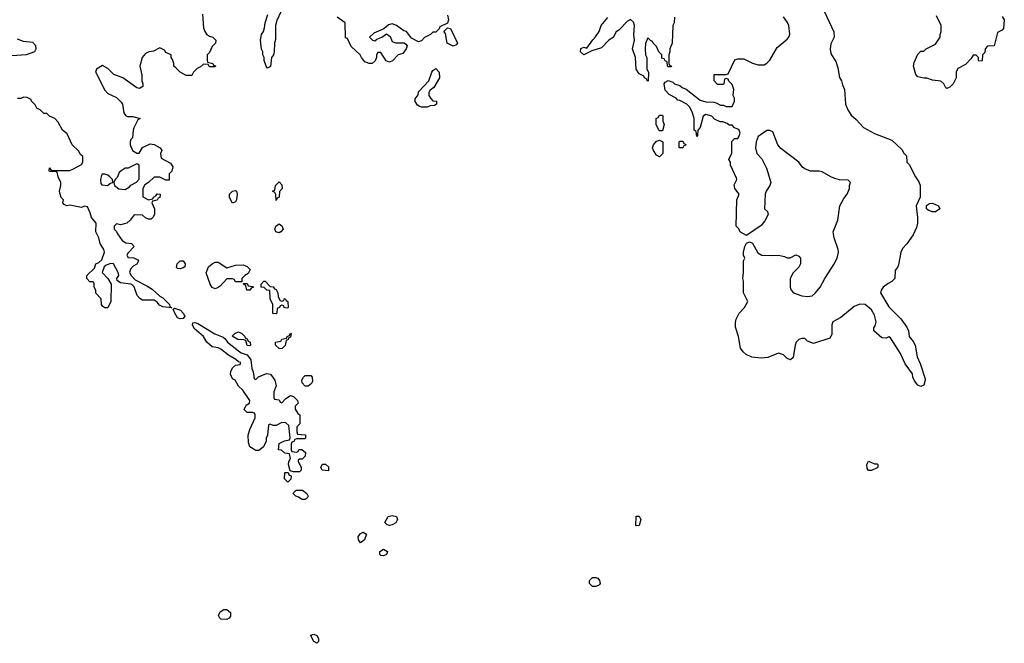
# Model space of a CAD drawing. Header units: inches. Extents: x 2396598 to 2566999, y 262085 to 451979.
# Tile 244 of 256: x 2522664 to 2529445, y 373198 to 377491. Entities that reach past the tile are written whole.
import ezdxf

# ---------------------------------------------------------------- set-up
doc = ezdxf.new("R2010")
doc.units = ezdxf.units.IN
doc.header["$MEASUREMENT"] = 0
doc.layers.add('C5327', color=7, linetype='Continuous')

msp = doc.modelspace()

# ---------------------------------------------------------------- linework, layer by layer
at = {"layer": 'C5327', "color": 5, "elevation": 40}
for points in [[(2524464.7, 377550), (2524435.3, 377484.7), (2524426, 377450), (2524425.4, 377354.6), (2524418, 377330), (2524416, 377270), (2524411, 377250), (2524398, 377230), (2524390.7, 377169.3), (2524370, 377158), (2524362, 377170), (2524348.7, 377210), (2524348, 377230), (2524338, 377250), (2524338, 377270), (2524328.9, 377288.9), (2524322, 377350), (2524328.7, 377390), (2524342, 377410), (2524350, 377434), (2524355.3, 377470), (2524373.6, 377526.4)], [(2528203, 377550), (2528271.6, 377408.4), (2528272, 377370), (2528250, 377326), (2528244.9, 377290), (2528247.3, 377270), (2528254, 377250), (2528283.8, 377203.8), (2528298.6, 377158.5), (2528310, 377092), (2528323, 377070), (2528330, 377042), (2528344.9, 377010), (2528350.5, 376910), (2528366.4, 376870), (2528390, 376834.8), (2528424.9, 376804.9), (2528476, 376750), (2528550, 376708), (2528670, 376661), (2528738, 376598), (2528751.6, 376571.6), (2528770, 376554), (2528774, 376510), (2528790, 376494), (2528832, 376410), (2528855.3, 376375.3), (2528864.7, 376350), (2528866, 376270), (2528838, 376210), (2528846.8, 376130), (2528846.8, 376090), (2528839.8, 376060.2), (2528816, 376010), (2528772.8, 375947.2), (2528744.5, 375915.5), (2528731.3, 375890), (2528716.9, 375803.1), (2528710, 375786), (2528692.7, 375767.3), (2528690.9, 375709.1), (2528670.9, 375689.1), (2528644.5, 375675.5), (2528611.3, 375650), (2528596, 375630), (2528591, 375610), (2528650, 375514), (2528732.1, 375432.1), (2528773.7, 375373.7), (2528784.4, 375350), (2528788.7, 375310), (2528816.7, 375276.7), (2528830.3, 375250.3), (2528843.8, 375170), (2528865.1, 375125.1), (2528899.3, 375019.3), (2528900.5, 375010), (2528890, 374975.3), (2528870, 374965.2), (2528850, 374976), (2528826, 375006), (2528814.5, 375030), (2528813.3, 375053.3), (2528761.3, 375121.3), (2528730, 375194), (2528660.4, 375300.4), (2528650, 375308), (2528630, 375298), (2528600.4, 375300.4), (2528546, 375350), (2528546, 375370), (2528556.4, 375383.6), (2528562, 375410), (2528550, 375458), (2528530, 375492.7), (2528486, 375530), (2528450, 375532.3), (2528410, 375517.2), (2528319.8, 375440.2), (2528264.7, 375410), (2528256, 375390), (2528256.9, 375323.1), (2528242, 375298), (2528130, 375262), (2528090, 375278), (2528070, 375295.3), (2528050, 375295.3), (2528030, 375288.7), (2528011.3, 375270), (2528004.7, 375250), (2527990, 375166), (2527971.3, 375148.7), (2527950, 375158), (2527923.1, 375183.1), (2527890, 375195.3), (2527815.3, 375164.7), (2527770, 375161.2), (2527707, 375167), (2527666.3, 375186.3), (2527645.6, 375205.6), (2527628.7, 375230), (2527614, 375310), (2527593.2, 375373.2), (2527592.9, 375407.1), (2527599, 375430), (2527619, 375470), (2527655.3, 375510), (2527678, 375550), (2527648.7, 375610), (2527648.7, 375690), (2527644, 375710), (2527648.7, 375750), (2527648, 375830), (2527658, 375850), (2527648.9, 375868.9), (2527648, 375890), (2527658, 375930), (2527668.4, 375951.6), (2527690, 375962), (2527710, 375952), (2527746.8, 375886.8), (2527774, 375870), (2527850, 375866.8), (2527890, 375870.8), (2527930, 375861), (2527950, 375851.3), (2527970, 375852), (2528010, 375871.3), (2528030, 375862), (2528042, 375850), (2528042, 375810), (2528030, 375788), (2527990.7, 375749.3), (2527971, 375710), (2527971, 375650), (2527976, 375630), (2527992, 375610), (2528050.6, 375590.6), (2528090, 375585.5), (2528122, 375590), (2528145.2, 375610), (2528177.2, 375650), (2528209.5, 375710.5), (2528270, 375804.7), (2528292.7, 375850), (2528302.7, 375890), (2528301.2, 375910), (2528273.2, 375990), (2528266, 376030), (2528299.3, 376110), (2528312.7, 376210), (2528339.3, 376260.7), (2528362, 376290), (2528378, 376330), (2528378, 376350), (2528386, 376370), (2528370, 376386), (2528310, 376388), (2528278, 376398), (2528250, 376409), (2528190, 376444), (2528170, 376449), (2528110, 376449), (2528070, 376464), (2528055.5, 376475.5), (2528029, 376510), (2527905.1, 376605.1), (2527885.2, 376630), (2527850, 376718), (2527830, 376728), (2527810, 376728), (2527750, 376688), (2527736, 376650), (2527731.3, 376610), (2527741, 376570), (2527773.7, 376533.7), (2527806.8, 376470), (2527836, 376370), (2527830.7, 376349.3), (2527804.7, 376310), (2527798, 376290), (2527794, 376190), (2527814, 376170), (2527818, 376150), (2527794.6, 376105.4), (2527770, 376073.2), (2527670, 376006), (2527628.9, 376028.9), (2527614.6, 376054.6), (2527598, 376070), (2527602, 376250), (2527618, 376290), (2527589.2, 376329.2), (2527584.7, 376355.3), (2527602, 376390), (2527600.4, 376400.4), (2527558, 376490), (2527558, 376510), (2527548.7, 376528.7), (2527567.3, 376572.7), (2527568.4, 376651.6), (2527587.3, 376672.7), (2527610, 376674), (2527616.4, 376683.6), (2527626, 376710), (2527618, 376730), (2527610, 376738), (2527587.3, 376747.3), (2527570, 376766), (2527550, 376766), (2527536.4, 376776.4), (2527507.3, 376787.3), (2527488.4, 376788.4), (2527450, 376806), (2527430, 376828), (2527390, 376838), (2527370, 376826), (2527351.1, 376748.9), (2527334, 376730), (2527332.7, 376692.7), (2527327.3, 376687.3), (2527322, 376722), (2527308.7, 376730), (2527308.7, 376810), (2527298, 376850), (2527278, 376890), (2527258, 376910), (2527210, 376934), (2527196.4, 376936.4), (2527186, 376950), (2527136.4, 376976.4), (2527110, 377006), (2527102, 377050), (2527110, 377062), (2527130, 377072), (2527162, 377062), (2527174, 377050), (2527210, 377038), (2527225.2, 377025.2), (2527253.4, 377013.4), (2527350, 376938), (2527390, 376924.7), (2527443.6, 376923.6), (2527459.6, 376919.6), (2527490, 376902), (2527510, 376902), (2527530, 376894), (2527570, 376894), (2527586, 376930), (2527586, 376950), (2527578, 376970), (2527582, 377010), (2527570, 377046), (2527547.3, 377067.3), (2527542, 377082), (2527530, 377086), (2527518, 377082), (2527514, 377050), (2527510, 377046), (2527470, 377046), (2527446, 377070), (2527447.3, 377112.7), (2527530, 377114), (2527542, 377118), (2527590, 377214), (2527610, 377222), (2527650, 377222), (2527711.1, 377191.1), (2527750, 377181), (2527790, 377181), (2527810, 377191), (2527830, 377211.3), (2527880.8, 377299.2), (2527950, 377356.4), (2527964.2, 377375.8), (2527967.9, 377392.1), (2527959.7, 377450), (2527950.8, 377470.8), (2527923.6, 377510)], [(2523922.8, 377530), (2523930, 377434), (2523938, 377410), (2523951, 377391), (2523970, 377378), (2523994, 377370), (2524014, 377350), (2524011.6, 377328.4), (2523990, 377306), (2523970, 377266), (2523954, 377250), (2523954, 377210), (2523958, 377198), (2523994, 377190), (2523998, 377178), (2524012.7, 377172.7), (2524010, 377166), (2523970, 377166), (2523962, 377182), (2523930, 377186), (2523910, 377166), (2523885.4, 377154.6), (2523862, 377130), (2523850, 377108), (2523810, 377106), (2523768.9, 377128.9), (2523740.4, 377160.4), (2523726, 377170), (2523726, 377190), (2523716.4, 377216.4), (2523706, 377230), (2523706, 377250), (2523670, 377266), (2523662, 377282), (2523630, 377298), (2523584.7, 377275.3), (2523554, 377270), (2523530, 377259), (2523506.8, 377230), (2523491.3, 377170), (2523504.7, 377110), (2523504.7, 377070), (2523511.3, 377050), (2523511.3, 377030), (2523490, 377018), (2523470, 377022), (2523375.3, 377090), (2523312.7, 377112.7), (2523270, 377155.3), (2523235.3, 377175.3), (2523192, 377150), (2523186.8, 377130), (2523190, 377122), (2523250, 377006), (2523270, 376982.8), (2523330, 376956), (2523363.5, 376923.5), (2523371.3, 376908.7), (2523382, 376850), (2523391.6, 376831.6), (2523405.4, 376825.4), (2523443.6, 376823.6), (2523494, 376810), (2523478, 376802), (2523450, 376746), (2523444.7, 376730), (2523442, 376678), (2523430, 376666), (2523424.7, 376650), (2523424.7, 376630), (2523442, 376590), (2523470, 376572), (2523487.3, 376572.7), (2523508.7, 376611.3), (2523563.1, 376636.9), (2523590, 376632), (2523632, 376610), (2523642, 376590), (2523634, 376570), (2523638, 376538), (2523703.6, 376503.6), (2523718, 376478), (2523711.6, 376448.4), (2523694, 376430), (2523692.7, 376387.3), (2523670, 376386), (2523630, 376408), (2523590, 376408), (2523552, 376370), (2523524.7, 376355.3), (2523511.3, 376330), (2523512, 376272), (2523550, 376252), (2523582, 376258), (2523586, 376270), (2523602, 376278), (2523610, 376292), (2523632, 376290), (2523630, 376266), (2523618, 376262), (2523610, 376248), (2523578, 376242), (2523574, 376230), (2523591.6, 376188.4), (2523592, 376150), (2523582, 376130), (2523570, 376118), (2523550, 376118), (2523530, 376126), (2523510, 376146), (2523452.7, 376147.3), (2523424.7, 376110), (2523402, 376090), (2523358, 376078), (2523330, 376086), (2523314, 376070), (2523314, 376050), (2523330, 376034), (2523336.9, 376016.9), (2523370.8, 375970.8), (2523395.3, 375955.3), (2523434, 375950), (2523452, 375930), (2523410, 375886), (2523402, 375870), (2523410, 375854), (2523450, 375852), (2523478, 375838), (2523482, 375830), (2523471.1, 375808.9), (2523445.4, 375794.6), (2523426, 375774), (2523419.1, 375750), (2523432.7, 375730), (2523459.9, 375699.9), (2523539.9, 375659.9), (2523575.8, 375635.8), (2523628.4, 375588.4), (2523650, 375576.3), (2523695.5, 375530), (2523696.9, 375516.9), (2523712.7, 375507.3), (2523650, 375514.3), (2523626.9, 375526.9), (2523610, 375547), (2523590, 375559.6), (2523510, 375560.9), (2523491.4, 375571.4), (2523472.8, 375592.8), (2523451.3, 375651.3), (2523442.3, 375662.3), (2523429.7, 375669.7), (2523359, 375679), (2523336.4, 375696.4), (2523334, 375710), (2523346.6, 375730), (2523342.7, 375750), (2523310, 375809.3), (2523292.4, 375812.4), (2523259.5, 375800.5), (2523246, 375790), (2523232, 375750), (2523272, 375710), (2523294, 375670), (2523292, 375550), (2523270, 375508), (2523250, 375508), (2523236.4, 375516.4), (2523228, 375530), (2523226, 375570), (2523188.4, 375608.4), (2523188, 375630), (2523178, 375650), (2523176.4, 375676.4), (2523170, 375686), (2523147.3, 375687.3), (2523126, 375710), (2523126, 375730), (2523179, 375781), (2523188.7, 375810), (2523210, 375819.1), (2523230, 375837.1), (2523247.6, 375890), (2523244.4, 375910), (2523217.2, 375950), (2523208, 375990), (2523189.3, 376030), (2523190.8, 376090), (2523158.9, 376130), (2523150, 376161.2), (2523130, 376202), (2523110, 376208), (2523090, 376198), (2523010, 376215.3), (2522989.1, 376209.1), (2522970, 376218), (2522962, 376230), (2522966, 376250), (2522950, 376266), (2522942, 376290), (2522938, 376310), (2522948, 376350), (2522948, 376370), (2522928, 376410), (2522922, 376442), (2522910, 376446), (2522870, 376446), (2522868, 376450), (2522870, 376472), (2522878, 376458), (2522890, 376454), (2523010, 376454), (2523030, 376462), (2523090, 376494), (2523098, 376510), (2523098, 376550), (2523083.1, 376563.1), (2523068.4, 376588.4), (2523026, 376630), (2522990, 376706), (2522958, 376730), (2522930, 376786), (2522906, 376810), (2522870, 376826), (2522850, 376846), (2522830, 376846), (2522806, 376870), (2522783.1, 376883.1), (2522770, 376906), (2522746, 376930), (2522742, 376942), (2522716.4, 376956.4), (2522690, 376958), (2522671.6, 376948.4), (2522650, 376948)], [(2525610, 377522), (2525618, 377490), (2525610, 377466), (2525558, 377442), (2525552.7, 377427.3), (2525530, 377406), (2525510, 377406), (2525494, 377390), (2525451.6, 377368.4), (2525430, 377346), (2525410, 377338), (2525363.1, 377363.1), (2525328.9, 377408.9), (2525310, 377415.3), (2525258, 377450), (2525230, 377462), (2525203.6, 377456.4), (2525172.7, 377427.3), (2525102, 377398), (2525074, 377370), (2525094, 377350), (2525110, 377344.7), (2525124, 377356), (2525158, 377370), (2525190, 377394), (2525215.3, 377375.3), (2525230, 377342), (2525251.6, 377331.6), (2525311.3, 377331.3), (2525323.6, 377323.6), (2525332, 377310), (2525324.7, 377290), (2525302, 377258), (2525270, 377248), (2525231.1, 377208.9), (2525210, 377198), (2525188.9, 377208.9), (2525150, 377266), (2525130, 377266), (2525122, 377250), (2525122, 377230), (2525111.1, 377208.9), (2525090.7, 377189.3), (2525070, 377188.7), (2525042, 377202), (2525018, 377230), (2525008.4, 377248.4), (2524947.3, 377307.3), (2524922, 377362), (2524907.3, 377367.3), (2524906, 377470), (2524850, 377508)], [(2527172.7, 377507.3), (2527172, 377470), (2527162, 377450), (2527158, 377330), (2527142, 377290), (2527142, 377270), (2527134, 377250), (2527134, 377190), (2527138, 377178), (2527152, 377170), (2527150, 377166), (2527130, 377166), (2527126, 377170), (2527122, 377202), (2527108, 377208), (2527102, 377222), (2527087.3, 377227.3), (2527086, 377250), (2527066, 377270), (2527050, 377306), (2527026, 377330), (2527022, 377342), (2527007.3, 377347.3), (2526990, 377366), (2526972.7, 377327.3), (2526972, 377290), (2526974, 377250), (2526982, 377230), (2526982, 377150), (2526994, 377130), (2526992.7, 377067.3), (2526986, 377070), (2526982, 377082), (2526966, 377090), (2526962, 377102), (2526930, 377118), (2526909.2, 377150), (2526905.2, 377230), (2526883.7, 377290), (2526899, 377350), (2526894, 377390), (2526898, 377450), (2526890, 377474), (2526870, 377493.2), (2526850, 377482), (2526790, 377418), (2526771.6, 377408.4), (2526750.8, 377369.2), (2526722, 377350), (2526670, 377298), (2526603.6, 377276.4), (2526550, 377248), (2526526, 377270), (2526527.3, 377292.7), (2526550, 377302), (2526570, 377294), (2526610, 377352), (2526630, 377372), (2526654, 377410), (2526668.7, 377450), (2526714.8, 377505.2)], [(2529430, 377514), (2529444.7, 377490), (2529438, 377430), (2529430, 377418), (2529398, 377402), (2529374, 377310), (2529330, 377308), (2529312, 377290), (2529310, 377266), (2529294, 377250), (2529292.7, 377207.3), (2529270, 377206), (2529266, 377210), (2529266, 377230), (2529250, 377246), (2529230, 377246), (2529216.9, 377223.1), (2529176.9, 377183.1), (2529125.4, 377154.6), (2529112, 377130), (2529112, 377090), (2529092, 377050), (2529070, 377026), (2529050, 377018), (2529042, 377022), (2529028.4, 377048.4), (2529008, 377068), (2528950, 377075.3), (2528910, 377088.7), (2528890, 377088.7), (2528850, 377098), (2528834.6, 377114.6), (2528819, 377170), (2528823.1, 377196.9), (2528850, 377254), (2528870, 377274), (2528890, 377274), (2528906, 377290), (2528970, 377322), (2529002, 377370), (2529002, 377390), (2529008.7, 377410), (2529008.7, 377450), (2528978, 377518)], [(2522610, 377244.7), (2522711.6, 377251.6), (2522768.4, 377271.6), (2522778, 377290), (2522775.3, 377310), (2522753.6, 377333.6), (2522690, 377342), (2522650, 377358)]]:
    msp.add_lwpolyline(points, dxfattribs=at)
for points in [[(2525650, 377308), (2525608, 377330), (2525595.3, 377395.3), (2525586, 377410), (2525610, 377434), (2525630.9, 377430.9), (2525678, 377330), (2525670, 377318)], [(2525430, 376888.7), (2525414.6, 376894.6), (2525403.1, 376903.1), (2525387.3, 376927.3), (2525387.3, 376947.3), (2525407.3, 376972.7), (2525410, 376994), (2525482, 377070), (2525502, 377130), (2525510, 377142), (2525530, 377154), (2525552, 377130), (2525554, 377090), (2525516.9, 377023.1), (2525490, 377006), (2525482, 376990), (2525482, 376970), (2525492, 376950), (2525510, 376932), (2525534, 376930), (2525534, 376910), (2525519.6, 376900.4), (2525490, 376898), (2525470, 376889)], [(2527070, 376726), (2527066, 376730), (2527048, 376770), (2527048, 376810), (2527062, 376818), (2527070, 376834), (2527090, 376834), (2527094, 376830), (2527092.7, 376792.7), (2527102, 376770), (2527090, 376726)], [(2527070, 376548), (2527050, 376558), (2527028.7, 376590), (2527022, 376610), (2527028.7, 376630), (2527050, 376654), (2527070, 376662), (2527094, 376650), (2527094, 376570)], [(2527230, 376608), (2527206, 376610), (2527206, 376650), (2527210, 376654), (2527230, 376654), (2527238, 376638), (2527251.6, 376631.6), (2527250, 376626), (2527238, 376622)], [(2523470, 376498), (2523411.1, 376468.9), (2523390, 376468.7), (2523362, 376450), (2523350, 376438), (2523335.9, 376404.1), (2523322, 376390), (2523312, 376370), (2523318, 376350), (2523346.4, 376326.4), (2523390, 376322), (2523420.4, 376339.6), (2523430, 376352), (2523468.4, 376371.6), (2523487.3, 376392.7), (2523486, 376490), (2523476.4, 376496.4)], [(2523250, 376427.6), (2523230, 376426.6), (2523220.7, 376390), (2523223.1, 376363.1), (2523230, 376354), (2523269.4, 376350.6), (2523290, 376364.7), (2523306, 376370), (2523306, 376374), (2523302, 376390), (2523283.7, 376410), (2523270, 376420.7)], [(2524430, 376246), (2524427.3, 376287.3), (2524422, 376302), (2524406, 376310), (2524422, 376318), (2524426, 376350), (2524450, 376374), (2524470, 376354), (2524471.3, 376330), (2524452.7, 376307.3), (2524452, 376270), (2524438, 376262)], [(2524130, 376228), (2524110, 376266), (2524109.4, 376290), (2524130, 376310.8), (2524150, 376316), (2524158, 376310), (2524161, 376290), (2524158, 376250), (2524150, 376238)], [(2528947.3, 376167.3), (2528920.1, 376180.1), (2528908.7, 376190), (2528909.1, 376210.9), (2528930, 376226.8), (2528950, 376227.3), (2528991, 376210), (2529001, 376190), (2528970, 376167.3)], [(2524450, 376024), (2524428, 376030), (2524422, 376050), (2524428.7, 376070), (2524450, 376084.7), (2524470, 376072), (2524478, 376050), (2524462, 376030)], [(2523770, 375775.3), (2523750, 375778), (2523744, 375784), (2523748, 375810), (2523770, 375831.3), (2523790, 375832), (2523804.7, 375810), (2523802, 375790), (2523790, 375782)], [(2524090, 375782), (2524150, 375801), (2524203.6, 375803.6), (2524230, 375792), (2524250.9, 375770.9), (2524236.9, 375743.1), (2524214, 375730), (2524194, 375710), (2524194, 375686), (2524150, 375686), (2524142, 375702), (2524130, 375706), (2524090, 375706), (2524043.6, 375656.4), (2524030, 375648), (2524010, 375638), (2523990, 375648), (2523975.3, 375670), (2523949.1, 375749.1), (2523964, 375790), (2523990, 375811), (2524010, 375821), (2524030, 375821)], [(2524250, 375628), (2524228.9, 375628.9), (2524222, 375662), (2524206, 375670), (2524206, 375674), (2524230, 375674), (2524238, 375658), (2524270, 375654), (2524274, 375650), (2524258, 375642)], [(2524470, 375554), (2524482, 375558), (2524486, 375570), (2524492, 375572), (2524498, 375558), (2524511.6, 375551.6), (2524514, 375510), (2524510, 375506), (2524492.7, 375507.3), (2524486, 375510), (2524482, 375522), (2524470, 375526), (2524458, 375522), (2524454, 375510), (2524438, 375502), (2524434, 375470), (2524430, 375466), (2524408, 375468), (2524408, 375530), (2524388.7, 375570), (2524386, 375626), (2524366, 375630), (2524347.3, 375647.3), (2524326, 375650), (2524326, 375670), (2524346, 375690), (2524354, 375690), (2524390, 375654), (2524410, 375652), (2524418, 375638), (2524430, 375634), (2524442, 375610), (2524443.6, 375583.6), (2524458, 375558)], [(2523770, 375432.3), (2523750, 375439.3), (2523732, 375470), (2523722, 375498), (2523730, 375504.7), (2523770.4, 375490.4), (2523790, 375470.7), (2523800.7, 375450), (2523790, 375434)], [(2524290, 375014), (2524308.4, 375031.6), (2524364.4, 375055.6), (2524390.4, 375050.4), (2524420.5, 375010), (2524431, 374970), (2524414, 374930), (2524414, 374890), (2524418, 374878), (2524450, 374874), (2524458, 374858), (2524470, 374854), (2524496.4, 374883.6), (2524530, 374904.7), (2524550, 374898), (2524578, 374870), (2524582, 374850), (2524562, 374830), (2524562, 374810), (2524579.6, 374779.6), (2524594, 374770), (2524594, 374710), (2524572.7, 374687.3), (2524572.7, 374652.7), (2524578, 374638), (2524632.7, 374632.7), (2524632.7, 374612.7), (2524630, 374606), (2524570, 374606), (2524558, 374602), (2524552.7, 374587.3), (2524538, 374582), (2524534, 374570), (2524534, 374530), (2524538, 374518), (2524570, 374514), (2524582, 374518), (2524587.3, 374532.7), (2524607.3, 374532.7), (2524631.6, 374511.6), (2524630, 374486), (2524610, 374466), (2524590, 374466), (2524582, 374458), (2524582, 374450), (2524602, 374410), (2524602, 374390), (2524590, 374378), (2524550, 374378), (2524526, 374386), (2524515.3, 374430), (2524518, 374450), (2524528, 374470), (2524522, 374502), (2524490, 374508), (2524467.3, 374527.3), (2524446, 374530), (2524450, 374574), (2524488.4, 374591.6), (2524522, 374598), (2524527.3, 374612.7), (2524516.4, 374696.4), (2524496.4, 374716.4), (2524470, 374718), (2524430, 374698), (2524410, 374698), (2524390, 374706), (2524378, 374702), (2524371.6, 374631.6), (2524362, 374610), (2524362, 374590), (2524342, 374550), (2524330, 374538), (2524310, 374526), (2524290, 374526), (2524248, 374550), (2524240.2, 374580.2), (2524237.2, 374630), (2524249.3, 374670.7), (2524286, 374750), (2524286, 374770), (2524282, 374782), (2524267.3, 374787.3), (2524230, 374788), (2524210, 374808), (2524223.1, 374836.9), (2524246, 374850), (2524248, 374870), (2524200.4, 374940.4), (2524170, 374968), (2524148.7, 375008.7), (2524130, 375018), (2524115.3, 375050), (2524118, 375070), (2524130, 375094), (2524150, 375112), (2524182, 375118), (2524186, 375130), (2524170, 375135.3), (2524152.3, 375152.3), (2524102, 375182), (2524050, 375224), (2524030, 375233.2), (2523990, 375238), (2523970, 375254), (2523952.1, 375272.1), (2523930, 375309), (2523865.6, 375365.6), (2523853.2, 375390), (2523856.4, 375403.6), (2523870, 375406.8), (2523890, 375399.3), (2524008.8, 375328.8), (2524065.5, 375305.5), (2524076.8, 375296.8), (2524094.8, 375270), (2524170, 375210.7), (2524190, 375197.3), (2524230, 375184.7), (2524254.8, 375150), (2524262, 375090), (2524272.7, 375067.3), (2524278, 375018)], [(2524250, 375246), (2524230, 375248), (2524222, 375282), (2524207.3, 375287.3), (2524166, 375290), (2524128, 375312), (2524146, 375330), (2524170, 375342), (2524194, 375330), (2524214, 375310), (2524218, 375298), (2524230, 375294), (2524238, 375278), (2524251.6, 375271.6), (2524254, 375250)], [(2524470, 375226), (2524450, 375228), (2524426, 375250), (2524426, 375270), (2524462, 375278), (2524470, 375292), (2524502, 375298), (2524506, 375310), (2524522, 375318), (2524530, 375334), (2524534, 375330), (2524530, 375306), (2524518, 375302), (2524514, 375290), (2524498, 375282), (2524491.3, 375248.7)], [(2524630, 374968), (2524608.7, 374990), (2524608, 375010), (2524618, 375030), (2524630, 375042), (2524670, 375042), (2524678, 375030), (2524679.6, 375000.4), (2524672.7, 374987.3), (2524650, 374968)], [(2524790, 374386), (2524746, 374390), (2524738, 374410), (2524748.9, 374431.1), (2524770, 374432), (2524790, 374412)], [(2528550, 374434), (2528570, 374434), (2528574, 374430), (2528574, 374410), (2528570, 374406), (2528530, 374388), (2528508.4, 374388.4), (2528500.4, 374400.4), (2528498, 374430), (2528510, 374452)], [(2524510, 374308), (2524488, 374330), (2524490, 374374), (2524514, 374374), (2524518, 374358), (2524534, 374350), (2524531.6, 374328.4)], [(2524630, 374188.7), (2524610, 374189), (2524584.7, 374204.7), (2524566, 374210), (2524548, 374230), (2524550, 374234), (2524568.4, 374251.6), (2524612.7, 374252.7), (2524642, 374230), (2524651.3, 374210), (2524643.6, 374196.4)], [(2525210, 374009.3), (2525194.6, 374014.6), (2525178, 374030), (2525202, 374070), (2525230, 374077.3), (2525258, 374070), (2525264.7, 374050), (2525253.4, 374026.6), (2525230, 374014)], [(2526910, 374006), (2526908, 374010), (2526910, 374074), (2526930, 374074), (2526942, 374050), (2526930, 374008)], [(2525010, 373888.7), (2524998, 373910), (2524995.3, 373930), (2525008.9, 373951.1), (2525030, 373962), (2525051.3, 373950), (2525038, 373910)], [(2525170, 373799), (2525150, 373802), (2525144, 373810), (2525145.2, 373830), (2525170, 373846), (2525196, 373830), (2525190, 373809)], [(2526630, 373589), (2526609.2, 373589.2), (2526588.7, 373610), (2526588.7, 373630), (2526609.2, 373650.8), (2526630.9, 373650.9), (2526645.4, 373645.4), (2526658, 373630), (2526661, 373610), (2526657.3, 373602.7), (2526650, 373595.3)], [(2524090, 373360.9), (2524050, 373363.7), (2524041.2, 373370), (2524032.7, 373390), (2524045.4, 373414.6), (2524070, 373431), (2524090, 373431), (2524114.8, 373410), (2524115.2, 373384.8), (2524106, 373370)], [(2524710, 373198), (2524689, 373210), (2524668, 373250), (2524670, 373254), (2524690, 373262), (2524710.6, 373250.6), (2524722, 373230), (2524722, 373210)]]:
    msp.add_lwpolyline(points, close=True, dxfattribs=at)

doc.saveas('drawing.dxf')
